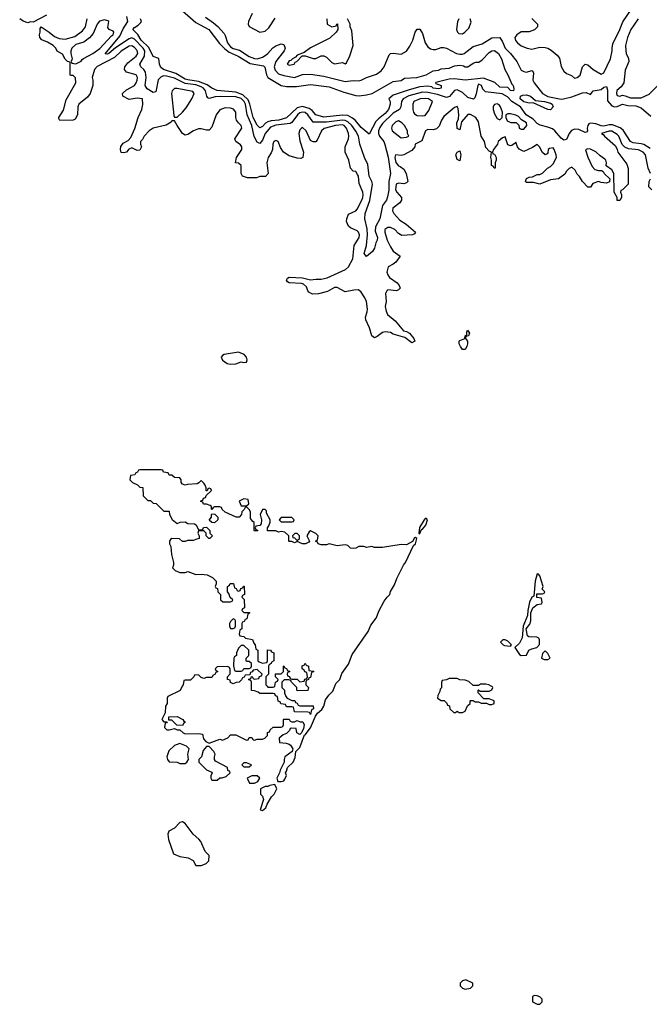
# Model space of a CAD drawing. Header units: inches. Extents: x 2671394 to 2765652, y 830470 to 955458.
# Tile 44 of 256: x 2702168 to 2706891, y 857612 to 865005. Entities that reach past the tile are written whole.
import ezdxf

# ---------------------------------------------------------------- set-up
doc = ezdxf.new("R2010")
doc.units = ezdxf.units.IN
doc.header["$MEASUREMENT"] = 0
doc.layers.add('C7805', color=7, linetype='Continuous')
doc.layers.add('C7806', color=7, linetype='Continuous')

msp = doc.modelspace()

# ---------------------------------------------------------------- linework, layer by layer
at = {"layer": 'C7805', "color": 2, "elevation": 18}
for points in [[(2703386.4, 860000), (2703383.6, 859996.4), (2703372.7, 859967.3), (2703278, 859922), (2703274, 859910), (2703274, 859870), (2703262, 859850), (2703259.6, 859800.4), (2703234, 859750), (2703250, 859734), (2703274, 859734), (2703270, 859726), (2703258, 859722), (2703254, 859690), (2703272.7, 859672.7), (2703290, 859672), (2703330, 859682), (2703350, 859674), (2703370, 859674), (2703394, 859650), (2703410, 859642), (2703510, 859644.7), (2703539.6, 859639.6), (2703546.4, 859606.4), (2703565.4, 859585.4), (2703590, 859572), (2703670, 859602), (2703690, 859594), (2703730, 859612), (2703750, 859634), (2703790, 859634), (2703870, 859594), (2703882, 859598), (2703890, 859614), (2703910, 859614), (2703918, 859598), (2703930, 859594), (2703950, 859602), (2703990, 859602), (2704006, 859610), (2704026, 859630), (2704027.3, 859652.7), (2704042, 859658), (2704047.3, 859672.7), (2704070, 859694), (2704130, 859694), (2704142, 859698), (2704146, 859710), (2704146, 859750), (2704150, 859754), (2704190, 859754), (2704198, 859738), (2704210, 859734), (2704230, 859734), (2704250, 859742), (2704272.7, 859732.7), (2704291.6, 859731.6), (2704302, 859710), (2704296.9, 859683.1), (2704282, 859650), (2704270, 859638), (2704246, 859650), (2704242, 859682), (2704210, 859686), (2704198, 859682), (2704192.7, 859667.3), (2704170, 859646), (2704143.6, 859636.4), (2704114, 859610), (2704118, 859578), (2704167.3, 859572.7), (2704190, 859564.7), (2704198.8, 859558.8), (2704216, 859530), (2704211.1, 859508.9), (2704158, 859470), (2704151, 859450), (2704150.7, 859429.3), (2704122, 859370), (2704118, 859350), (2704096, 859310), (2704104.7, 859284.7), (2704130, 859284), (2704149.3, 859290.7), (2704158, 859302), (2704168.7, 859330), (2704162, 859350), (2704170, 859362), (2704177.2, 859390), (2704219.3, 859430), (2704234.2, 859465.8), (2704239, 859510), (2704270, 859541), (2704304.7, 859635.3), (2704310, 859636), (2704350, 859686.8), (2704385.6, 859774.4), (2704402.5, 859797.5), (2704433.7, 859826.3), (2704449.5, 859850), (2704462, 859898), (2704486.3, 859933.7), (2704517.5, 859962.5), (2704531.2, 860000)], [(2704134, 860000), (2704134, 859990), (2704154, 859970), (2704154, 859950), (2704163.6, 859923.6), (2704174, 859910), (2704210, 859894), (2704232.7, 859892.7), (2704238, 859878), (2704250, 859874), (2704258, 859858), (2704270, 859854), (2704370, 859854), (2704372, 859830), (2704358, 859822), (2704350, 859788), (2704342, 859802), (2704330, 859806), (2704228.4, 859808.4), (2704222, 859842), (2704210, 859846), (2704170, 859846), (2704162, 859862), (2704127.3, 859867.3), (2704122, 859882), (2704107.3, 859887.3), (2704102, 859922), (2704087.3, 859927.3), (2704082, 859942), (2704070, 859946), (2703970, 859946), (2703956.4, 859956.4), (2703930, 859966), (2703907.3, 859967.3), (2703906.6, 860000)], [(2704024, 860000), (2704030, 859994), (2704070, 859994), (2704082, 859998), (2704082.2, 860000)], [(2704324, 860000), (2704334, 859990), (2704330, 859968), (2704250, 859966), (2704246, 859970), (2704246, 859990), (2704236, 860000)], [(2705331.9, 860000), (2705331.6, 859988.4), (2705322, 859978), (2705319.6, 859960.4), (2705304.7, 859930), (2705302, 859910), (2705330, 859894), (2705352.7, 859892.7), (2705372.7, 859872.7), (2705378, 859858), (2705392.7, 859852.7), (2705394, 859830), (2705423.6, 859803.6), (2705436.4, 859803.6), (2705450, 859814), (2705463.6, 859803.6), (2705490, 859802), (2705510, 859814), (2705527.3, 859852.7), (2705546, 859870), (2705546, 859890), (2705550, 859894), (2705570, 859894), (2705583.6, 859883.6), (2705610, 859882), (2705630, 859874), (2705670, 859874), (2705690, 859862), (2705710, 859862), (2705726, 859870), (2705726, 859890), (2705690, 859906), (2705650, 859906), (2705606, 859950), (2705606, 859970), (2705610, 859974), (2705622, 859962), (2705690, 859962), (2705710, 859974), (2705718, 859990), (2705714.6, 859994.6), (2705704.5, 860000)]]:
    msp.add_lwpolyline(points, dxfattribs=at)
for points in [[(2703390, 859706), (2703347.3, 859707.3), (2703310, 859746), (2703286, 859746), (2703286, 859770), (2703350, 859772), (2703391.6, 859751.6), (2703398, 859738), (2703412, 859730), (2703398, 859722)], [(2703370, 859569), (2703330, 859555.3), (2703285.8, 859514.2), (2703270.8, 859470), (2703276, 859450), (2703290, 859431.3), (2703350, 859431), (2703370, 859421), (2703410, 859421), (2703422, 859430), (2703435.3, 859450), (2703429.2, 859490), (2703438, 859530), (2703418, 859550)], [(2703590, 859548.7), (2703570, 859548.7), (2703543.5, 859516.5), (2703531.3, 859470), (2703512, 859450), (2703512, 859430), (2703570, 859372), (2703610, 859354), (2703611.6, 859348.4), (2703602, 859330), (2703602, 859310), (2703610, 859294), (2703650, 859294), (2703670, 859312), (2703687.3, 859312.7), (2703716.4, 859323.6), (2703746, 859350), (2703742, 859362), (2703728.4, 859368.4), (2703726, 859390), (2703636.4, 859436.4), (2703628, 859450), (2703628, 859470), (2703635.3, 859490), (2703624, 859510)], [(2703870, 859426), (2703850, 859426), (2703834, 859410), (2703850, 859394), (2703890, 859394), (2703906, 859410)], [(2703950, 859328), (2703910, 859328), (2703874, 859310), (2703892.7, 859272.7), (2703930, 859272), (2703950, 859282), (2703955.3, 859284.7), (2703968, 859310)], [(2704082, 859262), (2704044.7, 859255.3), (2704030, 859248), (2704010, 859248), (2703974, 859230), (2703974, 859190), (2703990, 859174), (2703996, 859150), (2703972.7, 859072.7), (2703990, 859066.8), (2704013.8, 859086.2), (2704024.1, 859115.9), (2704058, 859170), (2704078, 859190), (2704097.2, 859230)], [(2703390, 858982), (2703370, 858978), (2703330, 858935.3), (2703286.8, 858913.2), (2703278.8, 858890), (2703284, 858850), (2703322.8, 858742.8), (2703370, 858722), (2703431.1, 858711.1), (2703470, 858692), (2703490, 858654), (2703530, 858654), (2703550, 858662), (2703566, 858670), (2703586, 858690), (2703588, 858730), (2703560.2, 858760.2), (2703526, 858834), (2703512.1, 858852.1), (2703468.7, 858890), (2703408, 858970)], [(2705514.6, 857794.6), (2705490, 857788), (2705472, 857770), (2705472, 857750), (2705490, 857732), (2705510, 857726), (2705550, 857734), (2705566, 857750), (2705566, 857770)], [(2706030, 857678), (2706014, 857670), (2706014, 857630), (2706050, 857612), (2706070, 857612), (2706088, 857630), (2706088, 857650), (2706070, 857668), (2706050, 857675.3)]]:
    msp.add_lwpolyline(points, close=True, dxfattribs=at)
at = {"layer": 'C7806', "color": 2}
for points, elevation in [([(2706010, 865014), (2706051.6, 864971.6), (2706051.3, 864950), (2706030, 864929), (2705990, 864914), (2705930, 864913.2), (2705898, 864890), (2705882.8, 864870), (2705888.1, 864848.1), (2705901, 864830), (2705930, 864807.3), (2705974, 864790), (2706010, 864782.8), (2706070, 864798), (2706110, 864796), (2706130, 864790.8), (2706155.5, 864775.5), (2706198.5, 864738.5), (2706215.9, 864715.9), (2706230, 864652), (2706250, 864618), (2706270, 864601), (2706306, 864586), (2706330, 864566), (2706350, 864571.3), (2706371.9, 864588.1), (2706389, 864650), (2706410, 864671), (2706430, 864664.7), (2706470, 864631.3), (2706530, 864596), (2706550, 864606.8), (2706599.6, 864710), (2706613, 864770), (2706611.6, 864790), (2706617.6, 864822.4), (2706669.6, 864930), (2706691.3, 864988.7), (2706789.3, 865130)], 14), ([(2702370, 865038), (2702270, 864986), (2702250, 864988), (2702230, 864982), (2702194.6, 864994.6), (2702168, 865010)], 14), ([(2706899, 863850), (2706881.2, 863890), (2706862.7, 863990), (2706844, 864010), (2706810, 864026.6), (2706735.3, 864035.3), (2706707, 864047), (2706686.6, 864066.6), (2706662, 864130), (2706650, 864143.7), (2706610, 864167.3), (2706590, 864167.3), (2706531.3, 864150), (2706543.8, 864143.8), (2706554, 864130), (2706638, 864058), (2706650.7, 864030.7), (2706654.8, 864010), (2706721, 863921), (2706731.6, 863888.4), (2706731.1, 863768.9), (2706690, 863726), (2706678, 863722), (2706674, 863710), (2706682, 863690), (2706682, 863670), (2706670, 863646), (2706650, 863646), (2706648.7, 863670), (2706628, 863710), (2706624, 863850), (2706610, 863878), (2706568, 863908), (2706569, 863930), (2706564, 863950), (2706557.5, 863957.5), (2706522.5, 863982.5), (2706490, 864013.2), (2706450, 864033.2), (2706426, 864034), (2706412.7, 864027.3), (2706430, 863972), (2706462, 863902), (2706481, 863881), (2706510, 863871.3), (2706532, 863872), (2706543.6, 863863.6), (2706552, 863850), (2706594, 863810), (2706592.7, 863787.3), (2706570, 863778), (2706530, 863782), (2706510, 863788.7), (2706466.4, 863773.6), (2706450, 863748), (2706430, 863746), (2706388.7, 863790), (2706368.4, 863828.4), (2706350, 863846), (2706334.6, 863874.6), (2706310, 863898), (2706290, 863888), (2706270, 863868), (2706256.3, 863843.7), (2706210, 863809), (2706150, 863801.2), (2706070, 863768.7), (2706023.1, 863783.1), (2705970, 863782), (2705962, 863790), (2705970, 863812), (2705990, 863822), (2706014.6, 863825.4), (2706050, 863842), (2706070, 863842), (2706090, 863852), (2706126, 863890), (2706150, 863902), (2706170, 863922), (2706194, 863970), (2706193.2, 863990), (2706177.2, 864030), (2706170, 864042), (2706142, 864038), (2706132, 864030), (2706130, 864006), (2706123.6, 863996.4), (2706110, 863988.7), (2706090, 864008), (2706068, 864050), (2706050, 864068), (2706015.3, 864044.7), (2705950, 864015.3), (2705913.6, 864033.6), (2705902, 864050), (2705890, 864086), (2705883.6, 864076.4), (2705859.6, 864060.4), (2705850, 864058), (2705830, 864066), (2705810, 864126), (2705790, 864118), (2705758, 864090), (2705750.9, 864069.1), (2705722, 864030), (2705714, 864010), (2705718, 863998), (2705730, 863994), (2705742, 863970), (2705742, 863950), (2705734, 863930), (2705734, 863890), (2705726, 863890), (2705722, 863902), (2705708, 863910), (2705708, 863950), (2705702, 863970), (2705706, 864010), (2705690, 864018), (2705665.6, 864045.6), (2705654, 864090), (2705629.5, 864129.5), (2705610, 864238), (2705590, 864269), (2705550, 864293.2), (2705530, 864293.2), (2705482, 864238), (2705470, 864178), (2705450, 864188.7), (2705447.8, 864230), (2705458.7, 864261.3), (2705462, 864290), (2705457.7, 864337.7), (2705450, 864353.2), (2705430, 864346), (2705350, 864279), (2705331, 864250), (2705315.3, 864204.7), (2705295.3, 864184.7), (2705270, 864177.2), (2705230, 864179), (2705210.9, 864169.1), (2705184.7, 864095.3), (2705134, 864070), (2705132, 864050), (2705110, 864022), (2705050, 863989.2), (2705030, 863986), (2704987.7, 863990), (2704981.6, 863970), (2704990, 863931.3), (2705010, 863906.8), (2705022.8, 863902.8), (2705050, 863882), (2705066.8, 863850), (2705078.8, 863790), (2705070, 863779), (2705050, 863773.2), (2705010, 863778), (2704990.7, 863769.3), (2704987.6, 863727.6), (2704996.3, 863710), (2705030.8, 863670), (2705031, 863650), (2705018.8, 863630), (2704967.7, 863590), (2704964.9, 863570), (2704974.8, 863550), (2705019.9, 863499.9), (2705066, 863470), (2705138, 863410), (2705130, 863398), (2705114, 863390), (2705035.3, 863384.7), (2705010, 863399), (2704982, 863430), (2704950, 863445.2), (2704930, 863445.2), (2704907.3, 863430), (2704908, 863410), (2704924.9, 863350), (2704950, 863298), (2704970, 863266), (2705022, 863230), (2704990, 863185.2), (2704970, 863169.2), (2704930.7, 863149.3), (2704922, 863110), (2704928.5, 863088.5), (2704942.8, 863070), (2704998.8, 863030), (2705014.8, 863010), (2705021, 862990), (2705010, 862975.3), (2704994, 862970), (2704930, 862976), (2704921, 862970), (2704910.7, 862950), (2704916.4, 862890), (2704910.4, 862850), (2704916.1, 862816.1), (2704927.3, 862790), (2704984.7, 862744.7), (2705047.5, 862667.5), (2705070, 862664.7), (2705091.3, 862650), (2705124.7, 862610), (2705131.3, 862590), (2705110, 862578), (2705058, 862618), (2704970, 862644.5), (2704950, 862655.1), (2704910, 862660.9), (2704890, 862656), (2704850, 862625.2), (2704830, 862617.2), (2704809.3, 862630), (2704791.7, 862691.7), (2704765.2, 862750), (2704761.2, 862770), (2704775.1, 862810), (2704777, 862830), (2704769.3, 862890), (2704757.5, 862917.5), (2704730, 862958), (2704710, 862975.3), (2704673.2, 862973.2), (2704610, 862961.2), (2704550, 862992.7), (2704530, 862992.7), (2704475.9, 862964.1), (2704410, 862946), (2704364.7, 862944.7), (2704338, 862958), (2704329.3, 862969.3), (2704318.6, 862998.6), (2704298, 863018), (2704282.7, 863022.7), (2704189.1, 863029.1), (2704176.4, 863036.4), (2704168.7, 863050), (2704176.4, 863063.6), (2704190, 863070.8), (2704290, 863066), (2704350, 863050.6), (2704390, 863057.3), (2704430, 863056.3), (2704473.6, 863066.4), (2704610.9, 863129.1), (2704634, 863150), (2704666, 863210), (2704678, 863310), (2704714.5, 863370), (2704717, 863390), (2704710, 863408.7), (2704698.4, 863418.4), (2704650, 863440.9), (2704633.6, 863453.6), (2704619.5, 863490), (2704620.9, 863510), (2704635.1, 863544.9), (2704688.7, 863570), (2704698.3, 863581.7), (2704734.5, 863650), (2704742.7, 863670), (2704743.7, 863690), (2704740.9, 863710), (2704714, 863774), (2704708.9, 863828.9), (2704703.1, 863843.1), (2704690, 863866), (2704670, 863868), (2704649.1, 863889.1), (2704638, 863950), (2704608.7, 864010), (2704609.1, 864050.9), (2704634, 864110), (2704637.2, 864130), (2704635.1, 864150), (2704620.5, 864190), (2704600.9, 864210), (2704590, 864214.2), (2704538, 864210), (2704452.8, 864187.2), (2704431, 864170), (2704399.8, 864100.2), (2704390, 864088), (2704370, 864088), (2704350, 864098), (2704317.2, 864170), (2704290, 864195.3), (2704282, 864190), (2704270, 864178), (2704262.8, 864150), (2704270, 864094), (2704296, 864010), (2704292, 863970), (2704276.9, 863963.1), (2704250, 863964), (2704190, 863982), (2704148, 864010), (2704124.7, 864044.7), (2704106, 864090), (2704090, 864098), (2704074, 864090), (2704066.8, 864070), (2704064.7, 864030), (2704055.3, 864004.7), (2704031.3, 863970), (2704021, 863930), (2704031.3, 863848.7), (2704011.6, 863828.4), (2703970, 863828), (2703943.6, 863816.4), (2703876.4, 863816.4), (2703838, 863830), (2703828, 863850), (2703828, 863910), (2703810, 863928), (2703786, 863930), (2703795.3, 863970), (2703834, 864030), (2703834, 864050), (2703824.7, 864064.7), (2703788, 864090), (2703782, 864110), (2703834, 864190), (2703828.7, 864210), (2703808, 864230), (2703795.3, 864250), (2703789, 864270), (2703788.7, 864310), (2703772.7, 864332.7), (2703750, 864341.2), (2703710, 864344), (2703670, 864328.7), (2703642.8, 864290), (2703610, 864198), (2703590, 864175.3), (2703570, 864174), (2703530, 864184), (2703510, 864184), (2703472, 864170), (2703430, 864142), (2703410, 864138), (2703389.1, 864149.1), (2703348, 864210), (2703330, 864246), (2703310, 864246), (2703303.6, 864236.4), (2703266.4, 864213.6), (2703170, 864189), (2703138, 864170), (2703102, 864130), (2703090, 864106), (2703074, 864090), (2703074, 864070), (2703082, 864050), (2703070, 864026), (2703050, 864022), (2703010, 864042), (2702987.7, 864032.3), (2702970, 864009), (2702950, 864004), (2702930, 864008), (2702925.2, 864030), (2702926.8, 864053.2), (2702943.7, 864076.3), (2702981.5, 864098.5), (2703000.9, 864119.1), (2703031.6, 864188.4), (2703057.2, 864270), (2703085.2, 864330), (2703091.7, 864368.3), (2703088, 864410), (2703050, 864416.2), (2702990, 864406), (2702942, 864430), (2702939, 864450), (2702970, 864479.1), (2703029, 864510), (2703042.7, 864530), (2703049.3, 864550), (2703052.3, 864570), (2703042, 864590), (2702969.5, 864609.5), (2702953.2, 864630), (2702956, 864650), (2702978.4, 864681.6), (2703042.7, 864730), (2703054, 864750), (2703050, 864772.7), (2703030, 864797), (2703010, 864809.2), (2702990, 864806), (2702930, 864769.4), (2702878.9, 864721.1), (2702750, 864652.4), (2702730, 864631.8), (2702712.7, 864570), (2702717.1, 864550), (2702716.3, 864510), (2702696, 864450), (2702676.3, 864423.7), (2702611, 864370), (2702602.8, 864350), (2702601, 864290), (2702582.8, 864257.2), (2702570, 864249.2), (2702468.9, 864248.9), (2702462, 864262), (2702462, 864270), (2702495.5, 864324.5), (2702517, 864403), (2702588.7, 864530), (2702587.3, 864567.3), (2702570, 864586), (2702550, 864586), (2702546, 864590), (2702546, 864686), (2702526, 864690), (2702508.4, 864708.4), (2702490, 864746), (2702448.9, 864768.9), (2702438, 864790), (2702418, 864810), (2702376.5, 864836.5), (2702334.6, 864854.6), (2702318, 864870), (2702315.3, 864890), (2702322, 864910), (2702320.4, 864939.6), (2702330, 864952), (2702390, 864911.3), (2702430, 864878), (2702464, 864864), (2702510, 864859.1), (2702581.6, 864878.4), (2702639.3, 864920.7), (2702660.9, 864950), (2702674.5, 865010)], 14), ([(2706896.4, 864036.4), (2706850, 864066.9), (2706830, 864073.3), (2706770, 864079.2), (2706750, 864089.7), (2706695.5, 864175.5), (2706672.8, 864192.8), (2706614.3, 864214.3), (2706590, 864215.3), (2706550, 864205.6), (2706530, 864206.8), (2706490, 864223.5), (2706450, 864228), (2706437.3, 864222.7), (2706428.7, 864211.3), (2706423.8, 864190), (2706426.8, 864170), (2706419.3, 864160.7), (2706410, 864158), (2706361.3, 864181.3), (2706330, 864182.6), (2706307.5, 864172.5), (2706289.1, 864150.9), (2706270, 864104), (2706250, 864099.3), (2706230, 864114.5), (2706182.9, 864170), (2706164.9, 864184.9), (2706130, 864198.9), (2706072.7, 864212.7), (2706050, 864225.1), (2706018.9, 864258.9), (2705968.3, 864290), (2705923.6, 864350), (2705858.4, 864390), (2705826, 864426), (2705787.3, 864447.3), (2705662.3, 864462.2), (2705642.7, 864482.7), (2705632.3, 864510), (2705610, 864519.5), (2705604.2, 864510), (2705593.2, 864446.8), (2705582, 864418), (2705571.3, 864408.7), (2705530, 864420.9), (2705490, 864458), (2705450, 864477.2), (2705430, 864474), (2705391.7, 864428.3), (2705370, 864419.6), (2705302.3, 864442.3), (2705230, 864457.3), (2705190, 864460.3), (2705087.1, 864432.9), (2705044.9, 864410), (2705031.8, 864390), (2705026.4, 864350), (2705017.3, 864330), (2704970, 864302.6), (2704890, 864224), (2704870, 864195.6), (2704860.2, 864170), (2704860.2, 864150), (2704867.7, 864130), (2704899.5, 864090), (2704907.7, 864067.7), (2704932.7, 863972.7), (2704950.3, 863850), (2704938, 863790), (2704936, 863724), (2704926.1, 863673.9), (2704918.4, 863650), (2704890, 863609), (2704870, 863509), (2704835.8, 863450), (2704835.6, 863415.6), (2704852, 863370), (2704850.3, 863350), (2704839.3, 863330), (2704830, 863288.7), (2704815.5, 863264.5), (2704770, 863226), (2704752.7, 863250), (2704769.6, 863310), (2704776.9, 863390), (2704774.7, 863434.7), (2704757.6, 863510), (2704758.9, 863550), (2704793.2, 863646.8), (2704814, 863770), (2704809.7, 863790), (2704789.7, 863830), (2704778.2, 863918.2), (2704753.3, 863970), (2704719.7, 864070), (2704709.8, 864130), (2704690, 864167.8), (2704659.1, 864210), (2704630, 864236.8), (2704610, 864246.5), (2704590, 864249.1), (2704470, 864234.5), (2704370, 864235.6), (2704330, 864291.1), (2704310, 864307.2), (2704290, 864310.7), (2704270, 864304.2), (2704251.7, 864290), (2704210, 864233.3), (2704195.9, 864224.1), (2704090, 864213.8), (2704050, 864197.6), (2704010.3, 864150), (2703990, 864099), (2703970, 864076), (2703950, 864085.2), (2703927.8, 864127.8), (2703910, 864209.4), (2703874.2, 864290), (2703861.6, 864370), (2703851.5, 864391.5), (2703830, 864413.3), (2703790, 864426.2), (2703671.4, 864428.6), (2703634.9, 864425.1), (2703590, 864412), (2703578.9, 864418.9), (2703571.2, 864431.2), (2703562.3, 864470), (2703546.9, 864490), (2703530, 864500.3), (2703490, 864516.3), (2703410, 864525.7), (2703330, 864565.8), (2703270, 864581.2), (2703250, 864582), (2703230, 864575.1), (2703207.6, 864552.4), (2703190, 864462), (2703170, 864458), (2703124.9, 864484.9), (2703108.2, 864510), (2703117.4, 864570), (2703111.1, 864610), (2703098.9, 864630), (2703077.6, 864650), (2703069.6, 864670), (2703104.5, 864730), (2703105.8, 864770), (2703094.8, 864790), (2703030, 864858.5), (2703010, 864867.4), (2702990, 864861.4), (2702885.9, 864794.2), (2702837.3, 864750), (2702826, 864746), (2702809.5, 864749.5), (2702919.4, 864880.6), (2702944.5, 864935.5), (2702978.7, 864990), (2702972.5, 865027.5)], 10), ([(2703388.4, 865070), (2703490, 864983.1), (2703585.5, 864930), (2703665.8, 864825.8), (2703705.7, 864785.7), (2703739.6, 864759.6), (2703807.3, 864730), (2703896.7, 864676.7), (2703997.6, 864657.6), (2704007.9, 864647.9), (2704019.1, 864590), (2704030.4, 864570.4), (2704130, 864510.6), (2704170, 864503), (2704244.1, 864504.1), (2704350, 864518), (2704490, 864499.3), (2704599.5, 864459.5), (2704690, 864435.3), (2704713.5, 864433.5), (2704770, 864439.6), (2704812.7, 864450), (2704970, 864541), (2705030, 864547.7), (2705055.3, 864564.7), (2705148, 864570), (2705218, 864590), (2705270, 864621), (2705310, 864626.8), (2705330, 864636), (2705390, 864641), (2705430, 864659.1), (2705470, 864663.8), (2705498, 864658), (2705510, 864650.8), (2705530, 864651.3), (2705570, 864678.8), (2705590, 864686), (2705613.2, 864686.8), (2705636.5, 864703.5), (2705690, 864757.3), (2705710, 864770.4), (2705730, 864772.7), (2705759.1, 864750), (2705782.8, 864710), (2705806, 864630), (2705830.4, 864590.4), (2705860.7, 864520.7), (2705870.4, 864510.4), (2705874.4, 864485.6), (2705871.3, 864470), (2705850, 864474), (2705830, 864495.3), (2705770, 864498.9), (2705731.9, 864531.9), (2705646.3, 864566.3), (2705510, 864549.8), (2705430, 864561.8), (2705390, 864559.1), (2705290, 864534), (2705286.8, 864530), (2705290, 864524.7), (2705330, 864511.3), (2705330, 864489.6), (2705310, 864486.6), (2705270, 864489.7), (2705259.3, 864499.3), (2705226, 864506), (2705170, 864501), (2705090, 864477.2), (2704970, 864438.4), (2704938, 864410), (2704946.8, 864390), (2704947.7, 864370), (2704933.4, 864330), (2704910, 864299.6), (2704858.9, 864261.1), (2704839.5, 864240.5), (2704790, 864146), (2704730, 864196), (2704686.7, 864246.7), (2704665.1, 864265.1), (2704630, 864284.7), (2704590, 864287.2), (2704450, 864271.6), (2704390, 864289.7), (2704361.7, 864321.7), (2704339, 864339), (2704290, 864354), (2704250, 864341.6), (2704170, 864268.2), (2704111.3, 864250), (2704055.5, 864244.5), (2704030, 864237.6), (2704012.8, 864227.2), (2703990, 864203.7), (2703970, 864193.2), (2703950, 864212.3), (2703918, 864270), (2703895.1, 864370), (2703882.3, 864402.3), (2703841.1, 864441.1), (2703790, 864459.8), (2703650, 864473.3), (2703610, 864489.6), (2703574.3, 864514.3), (2703510, 864540.7), (2703430, 864552), (2703410, 864558.8), (2703339.7, 864599.7), (2703246, 864630), (2703226.6, 864646.6), (2703216, 864670), (2703212.5, 864712.5), (2703170, 864728), (2703136.1, 864796.1), (2703078.5, 864850), (2703053.1, 864893.1), (2703016, 864930), (2703030, 864946.8), (2703057.1, 864962.9), (2703076.9, 864983.1), (2703080.7, 864990), (2703074, 865010)], 6), ([(2703562.8, 865022.8), (2703621.6, 864981.6), (2703653.7, 864953.7), (2703700.5, 864900.5), (2703710, 864884.7), (2703727.2, 864830), (2703750, 864800.3), (2703770, 864789.1), (2703816.7, 864776.7), (2703890, 864727.2), (2703930, 864712.6), (2703950, 864711.5), (2703990, 864723.6), (2704010, 864734.6), (2704030, 864750.4), (2704066.9, 864793.1), (2704090, 864808.8), (2704130, 864824.4), (2704150, 864818.8), (2704159.5, 864790), (2704151.8, 864770), (2704090.3, 864690), (2704076.5, 864650), (2704084.6, 864624.6), (2704110, 864598.3), (2704150, 864584.4), (2704229.6, 864570.4), (2704290, 864593.7), (2704350, 864594.9), (2704450, 864581.3), (2704610, 864539.3), (2704670, 864546.8), (2704710, 864546), (2704729.1, 864550.9), (2704769.4, 864570.6), (2704845.4, 864594.6), (2704879.3, 864620.7), (2704900.9, 864650), (2704940.1, 864739.9), (2704949.3, 864750.7), (2704970, 864754), (2705030, 864744.9), (2705070, 864767.3), (2705094.9, 864805.1), (2705116, 864850), (2705134, 864910), (2705150, 864934), (2705170, 864934), (2705190, 864902), (2705210.7, 864830), (2705230, 864801), (2705250, 864786.8), (2705270, 864780.7), (2705290, 864782), (2705330, 864796.3), (2705350, 864796.3), (2705370, 864790.7), (2705444.7, 864750), (2705470, 864744.9), (2705490, 864744.9), (2705502, 864750), (2705570, 864804), (2705636.9, 864823.1), (2705710, 864867.3), (2705770, 864871.3), (2705790, 864838), (2705810.5, 864790), (2705850.5, 864750), (2705896.3, 864690), (2705930, 864626.8), (2705950, 864614.8), (2705970, 864611), (2706010, 864622), (2706016.9, 864616.9), (2706022, 864602), (2706016, 864550), (2706026, 864530), (2706090.7, 864450), (2706130, 864428.9), (2706228.5, 864408.5), (2706246, 864410), (2706310, 864424.9), (2706390, 864456.3), (2706417.3, 864457.3), (2706450, 864442), (2706470, 864471.3), (2706530, 864481), (2706550, 864497.3), (2706570, 864502), (2706576.3, 864476.3), (2706576.3, 864396.3), (2706610, 864358), (2706630.5, 864350.5), (2706650, 864354), (2706690, 864371.6), (2706730, 864359.5), (2706790, 864357.4), (2706830, 864342.4), (2706901.2, 864281.2)], 10), ([(2703911, 865050), (2703884.7, 864990), (2703882, 864970), (2703890, 864954), (2703970, 864912), (2704010, 864918), (2704035.5, 864944.5), (2704084.1, 865015.9)], 14), ([(2704472, 865010), (2704474, 864970), (2704510, 864952), (2704542, 864958), (2704546, 864970), (2704552.7, 864972.7), (2704554, 864930), (2704542, 864910), (2704493.7, 864866.3), (2704350, 864794), (2704302, 864758), (2704250, 864738), (2704238, 864722), (2704214, 864710), (2704202, 864698), (2704190, 864695.3), (2704174, 864670), (2704190, 864662), (2704226, 864670), (2704235.3, 864684.7), (2704246, 864690), (2704286, 864734), (2704310, 864734), (2704370, 864712), (2704390, 864712), (2704430, 864732), (2704450, 864732), (2704470, 864722), (2704510, 864682), (2704530, 864672), (2704590, 864682), (2704610, 864672), (2704620.4, 864679.6), (2704645.6, 864734.4), (2704668.9, 864811.1), (2704660.4, 864920.4), (2704648, 864950), (2704648, 864970), (2704626, 865010)], 14), ([(2705462, 865010), (2705452, 864988), (2705444.7, 864930), (2705452, 864910), (2705462, 864902), (2705490, 864898), (2705508, 864910), (2705538, 864942), (2705554.6, 864985.4), (2705548, 865010)], 14), ([(2706806, 865010), (2706752.2, 864930), (2706726.7, 864870), (2706713.4, 864810), (2706713.7, 864773.7), (2706717.3, 864750), (2706734, 864714), (2706736, 864690), (2706710, 864626), (2706698.8, 864530), (2706679.3, 864500.7), (2706647.5, 864472.5), (2706643.8, 864450), (2706650, 864436), (2706670, 864430.8), (2706690, 864437.3), (2706710, 864434), (2706750, 864418), (2706830, 864418.8), (2706890, 864446), (2706950, 864504.7)], 14), ([(2706910, 863726), (2706888, 863750), (2706888.7, 863790), (2706899, 863810)], 14), ([(2704531.2, 860000), (2704538.9, 860021.1), (2704569.3, 860050), (2704585.1, 860094.9), (2704633.5, 860166.5), (2704661, 860239), (2704780.7, 860410), (2704800.7, 860459.3), (2704840.9, 860510), (2704865.1, 860570), (2704901.7, 860638.3), (2704923.7, 860670), (2704944.5, 860690), (2704948.3, 860711.7), (2704978.7, 860761.3), (2704997, 860810), (2705046, 860910), (2705062, 860930), (2705122.5, 861057.5), (2705136, 861070), (2705146, 861110), (2705138, 861118), (2705130, 861115.3), (2705114.4, 861085.6), (2705070, 861062), (2705030, 861064), (2704890, 861042), (2704830, 861042), (2704810, 861048.7), (2704770, 861042), (2704748.4, 861048.4), (2704711.6, 861048.4), (2704690, 861038), (2704670, 861035.3), (2704650, 861038), (2704630, 861058), (2704610, 861062), (2704550, 861054), (2704490, 861068.7), (2704470, 861062), (2704430, 861062), (2704406, 861070), (2704402, 861082), (2704386, 861090), (2704402, 861098), (2704408, 861130), (2704390, 861148), (2704350, 861168), (2704339.6, 861160.4), (2704322, 861130), (2704342, 861090), (2704338, 861082), (2704311.1, 861068.9), (2704290, 861068.7), (2704250, 861086), (2704230, 861078), (2704210, 861086), (2704190, 861086), (2704186, 861090), (2704186, 861130), (2704156.4, 861156.4), (2704130, 861162), (2704110, 861158), (2704090, 861168), (2704027.3, 861167.3), (2704026, 861190), (2704036.4, 861203.6), (2704047.3, 861232.7), (2704048, 861250), (2704020.4, 861300.4), (2704018, 861318), (2704010, 861326), (2703990, 861326), (2703972, 861290), (2703982, 861250), (2703979.6, 861220.4), (2703970, 861206), (2703938, 861202), (2703934, 861190), (2703938, 861178), (2703954, 861170), (2703950, 861166), (2703930, 861168), (2703926, 861170), (2703926, 861230), (2703916.4, 861236.4), (2703900.4, 861260.4), (2703898, 861310), (2703890, 861326), (2703870, 861346), (2703858, 861342), (2703852.7, 861327.3), (2703834, 861310), (2703831.6, 861288.4), (2703814, 861270), (2703791.6, 861268.4), (2703710, 861306), (2703687.3, 861327.3), (2703682, 861342), (2703670, 861346), (2703630, 861346), (2703618, 861342), (2703610, 861326), (2703606, 861330), (2703606, 861350), (2703596.4, 861356.4), (2703570, 861366), (2703547.3, 861367.3), (2703542, 861382), (2703527.3, 861387.3), (2703527.3, 861392.7), (2703542, 861398), (2703547.3, 861412.7), (2703562, 861418), (2703567.3, 861432.7), (2703606, 861470), (2703602, 861482), (2703590, 861486), (2703578, 861482), (2703574, 861466), (2703567.3, 861467.3), (2703566, 861490), (2703558, 861510), (2703550, 861526), (2703530, 861546), (2703512.7, 861527.3), (2703499.6, 861520.4), (2703426, 861514), (2703410, 861508.7), (2703390, 861518), (2703378, 861530), (2703378, 861550), (2703370, 861566), (2703328.4, 861568.4), (2703310, 861586), (2703290, 861586), (2703282, 861602), (2703247.3, 861607.3), (2703242, 861622), (2703230, 861626), (2703070, 861626), (2703058, 861622), (2703052.7, 861607.3), (2703038, 861602), (2703031.6, 861588.4), (2702998, 861582), (2702994, 861550), (2703014, 861530), (2703051.6, 861511.6), (2703070, 861494), (2703091.3, 861491.3), (2703094, 861430), (2703130, 861394), (2703150, 861394), (2703170, 861374), (2703192.7, 861372.7), (2703250, 861314), (2703290, 861314), (2703292, 861290), (2703311.1, 861251.1), (2703350, 861222), (2703372.7, 861232.7), (2703410, 861234), (2703430, 861222), (2703479.6, 861219.6), (2703492.7, 861212.7), (2703510, 861174), (2703542, 861178), (2703547.3, 861192.7), (2703570, 861194), (2703594, 861170), (2703594, 861150), (2703614, 861130), (2703594, 861110), (2703586, 861110), (2703566, 861130), (2703566, 861150), (2703550, 861166), (2703510, 861166), (2703504.7, 861150), (2703514, 861130), (2703514, 861110), (2703496.9, 861103.1), (2703470, 861095.3), (2703425.4, 861094.6), (2703410, 861086), (2703390, 861086), (2703367.3, 861107.3), (2703310, 861108.7), (2703298, 861102), (2703291.3, 861090), (2703291, 861070), (2703302.8, 861050), (2703307.3, 860990), (2703322, 860930), (2703322, 860910), (2703314, 860890), (2703334, 860870), (2703370, 860854), (2703410, 860854), (2703430, 860862), (2703490, 860838.8), (2703530, 860841), (2703575.3, 860835.3), (2703615.3, 860815.3), (2703642, 860790), (2703642, 860770), (2703634, 860750), (2703638, 860738), (2703652.7, 860732.7), (2703654, 860710), (2703674, 860690), (2703674, 860650), (2703692.7, 860632.7), (2703750, 860634), (2703762, 860638), (2703766, 860650), (2703747.3, 860667.3), (2703736.4, 860696.4), (2703726, 860710), (2703726, 860750), (2703742, 860758), (2703747.3, 860772.7), (2703772.7, 860772.7), (2703778, 860738), (2703792.7, 860732.7), (2703798, 860718), (2703810, 860714), (2703822, 860718), (2703827.3, 860732.7), (2703842, 860738), (2703847.3, 860752.7), (2703852.7, 860752.7), (2703854, 860690), (2703838, 860682), (2703834, 860670), (2703852, 860652), (2703854, 860590), (2703838, 860582), (2703834, 860570), (2703850, 860554), (2703890, 860554), (2703894, 860550), (2703878, 860542), (2703872.7, 860507.3), (2703858, 860502), (2703852.7, 860487.3), (2703838, 860482), (2703834, 860470), (2703834, 860430), (2703818, 860422), (2703814, 860390), (2703818, 860378), (2703850, 860374), (2703862, 860362), (2703914, 860350), (2703923.6, 860323.6), (2703934, 860310), (2703938, 860278), (2703954, 860270), (2703954, 860190), (2703963.6, 860183.6), (2703990, 860174), (2704022, 860178), (2704026, 860190), (2704027.3, 860272.7), (2704050, 860272), (2704058, 860258), (2704074, 860250), (2704074, 860190), (2704058, 860182), (2704054, 860170), (2704038, 860162), (2704034, 860150), (2704034, 860090), (2704014, 860070), (2704014, 860010), (2704024, 860000)], 18), ([(2703906.6, 860000), (2703906, 860030), (2703902, 860042), (2703887.3, 860047.3), (2703887.3, 860052.7), (2703902, 860058), (2703906, 860074), (2703912.7, 860072.7), (2703918, 860058), (2703930, 860054), (2703962, 860058), (2703967.3, 860072.7), (2703982, 860078), (2703986, 860090), (2703950, 860126), (2703918, 860122), (2703912.7, 860107.3), (2703898, 860102), (2703894, 860086), (2703858, 860082), (2703852.7, 860067.3), (2703838, 860062), (2703832.7, 860047.3), (2703814, 860030), (2703792.7, 860027.3), (2703770, 860018), (2703748.9, 860028.9), (2703746, 860046), (2703726, 860050), (2703726, 860070), (2703747.3, 860092.7), (2703747.3, 860127.3), (2703742, 860142), (2703727.3, 860147.3), (2703650, 860146), (2703634, 860130), (2703638, 860118), (2703654, 860110), (2703638, 860102), (2703632.7, 860087.3), (2703618, 860082), (2703610, 860066), (2703570, 860066), (2703550, 860058), (2703530, 860066), (2703510, 860086), (2703478, 860082), (2703474, 860070), (2703450, 860046), (2703410, 860046), (2703398, 860042), (2703394, 860010), (2703386.4, 860000)], 18), ([(2704082.2, 860000), (2704086, 860030), (2704102, 860038), (2704106, 860050), (2704086, 860070), (2704086, 860090), (2704090, 860094), (2704130, 860094), (2704146, 860110), (2704146, 860150), (2704150, 860154), (2704158, 860138), (2704170, 860134), (2704178, 860118), (2704194, 860110), (2704178, 860102), (2704174, 860090), (2704178, 860078), (2704192.7, 860072.7), (2704198, 860058), (2704210, 860054), (2704250, 860054), (2704270, 860034), (2704302, 860038), (2704307.3, 860052.7), (2704322, 860058), (2704326, 860070), (2704322, 860102), (2704307.3, 860107.3), (2704302, 860122), (2704286, 860130), (2704287.3, 860152.7), (2704302, 860158), (2704310, 860174), (2704318, 860158), (2704334, 860150), (2704338, 860118), (2704370, 860114), (2704374, 860110), (2704358, 860102), (2704350, 860066), (2704338, 860062), (2704334, 860050), (2704318, 860042), (2704314, 860030), (2704314, 860010), (2704324, 860000)], 18), ([(2705704.5, 860000), (2705686, 860010), (2705665.4, 860014.6), (2705624.7, 860015.3), (2705610, 860006), (2705570, 860006), (2705536.4, 860036.4), (2705510, 860046), (2705470, 860048), (2705450, 860058), (2705390, 860058), (2705370, 860048), (2705338, 860042), (2705332.7, 860027.3), (2705331.9, 860000)], 18), ([(2704236, 860000), (2704206, 860030), (2704202, 860042), (2704187.3, 860047.3), (2704152.7, 860047.3), (2704134, 860030), (2704134, 860000)], 18)]:
    msp.add_lwpolyline(points, dxfattribs=dict(at, elevation=elevation))
for points, elevation in [([(2702804, 865004), (2702767.4, 864992.6), (2702748.9, 864971.1), (2702718.7, 864901.3), (2702692.2, 864867.8), (2702650, 864836), (2702590, 864819), (2702558, 864790), (2702552, 864770), (2702552, 864750), (2702562, 864710), (2702554, 864690), (2702558, 864678), (2702590, 864674), (2702610, 864682), (2702630, 864692), (2702635.5, 864704.5), (2702646.3, 864713.7), (2702716, 864750), (2702770, 864788.4), (2702857.2, 864882.8), (2702869, 864890), (2702875.1, 864910), (2702870, 864919), (2702838, 864930), (2702830, 864946), (2702835.3, 864990), (2702830, 864995.3)], 14), ([(2703350, 864488.7), (2703330, 864488), (2703312, 864470), (2703306.8, 864450), (2703324.7, 864284.7), (2703330, 864274), (2703350, 864274), (2703390, 864311.3), (2703416.6, 864343.4), (2703459, 864410), (2703477.2, 864450), (2703465.6, 864465.6)], 14), ([(2706150, 864327.6), (2706130, 864329.6), (2706019.5, 864379.5), (2705990, 864378.7), (2705950, 864387.1), (2705922, 864410), (2705925.2, 864430), (2705941.3, 864438.7), (2705970, 864440.3), (2706000.7, 864430), (2706038, 864398), (2706104.7, 864390), (2706150, 864376.9), (2706161.3, 864370), (2706170.4, 864350)], 6), ([(2705210, 864413.3), (2705172, 864410), (2705124.7, 864390), (2705118, 864370), (2705118, 864330), (2705121, 864310), (2705130, 864298), (2705150, 864286), (2705190, 864282), (2705210, 864284.7), (2705237.5, 864322.5), (2705264, 864390), (2705235.3, 864410)], 14), ([(2705750, 864374), (2705730, 864368.7), (2705722.5, 864357.5), (2705718.8, 864350), (2705720.7, 864330), (2705730, 864298), (2705750, 864262), (2705770, 864252), (2705788, 864270), (2705788.7, 864310), (2705775.3, 864350), (2705764.7, 864364.7)], 14), ([(2705850, 864298), (2705830, 864298), (2705814, 864290), (2705814, 864270), (2705825.4, 864245.4), (2705852.7, 864232.7), (2705891.6, 864231.6), (2705911.6, 864211.6), (2705914, 864190), (2705930, 864182), (2705950, 864182), (2705973.2, 864210), (2705968.7, 864230), (2705931.5, 864251.5), (2705910, 864277.2), (2705890, 864288.7)], 14), ([(2705010, 864244), (2704990, 864237.2), (2704962.8, 864210), (2704958, 864190), (2704962, 864170), (2705030, 864118), (2705070, 864122), (2705086, 864130), (2705078, 864150), (2705078, 864170), (2705055.3, 864210), (2705035.3, 864230)], 14), ([(2705470, 863946), (2705450, 863955.3), (2705440.7, 863990), (2705450, 864011), (2705470, 864021), (2705477.4, 863990)], 14), ([(2705510, 862528.7), (2705490, 862529), (2705474, 862550), (2705465.2, 862570), (2705465.2, 862590), (2705470, 862596), (2705508, 862610), (2705508.7, 862630), (2705522, 862638), (2705522, 862658), (2705527.3, 862672.7), (2705542, 862650), (2705534, 862630), (2705514, 862626), (2705512, 862610), (2705526, 862590), (2705526.8, 862570), (2705522.8, 862550)], 14), ([(2703810, 862509.2), (2703702, 862490), (2703690, 862484), (2703678.8, 862470), (2703688.3, 862448.3), (2703723.7, 862423.7), (2703750, 862419.3), (2703790, 862422), (2703830, 862436), (2703850, 862431.3), (2703870, 862434), (2703873.2, 862450), (2703869, 862470), (2703851.5, 862491.5)], 18), ([(2703850, 861406), (2703814, 861390), (2703830, 861354), (2703870, 861354), (2703886, 861370), (2703882, 861402)], 18), ([(2703630, 861228), (2703608.4, 861228.4), (2703588, 861248), (2703606, 861270), (2703606, 861290), (2703610, 861294), (2703632.7, 861292.7), (2703654, 861270), (2703654, 861250)], 18), ([(2704210, 861266), (2704130, 861266), (2704114, 861250), (2704130, 861234), (2704210, 861234), (2704222, 861238), (2704226, 861250)], 18), ([(2705219, 861259), (2705210, 861259), (2705201, 861250), (2705168.1, 861191.9), (2705162, 861150), (2705164.7, 861144.7), (2705170, 861146), (2705182.7, 861177.3), (2705190, 861178.8), (2705214.5, 861210), (2705228, 861250)], 18), ([(2704250, 861148), (2704232.7, 861147.3), (2704214, 861130), (2704218, 861118), (2704230, 861114), (2704250, 861094), (2704266, 861110), (2704268, 861130)], 18), ([(2706050, 860844), (2706034, 860790), (2706023.6, 860676.4), (2706010, 860668.7), (2705992, 860632), (2705978.8, 860570), (2705978, 860530), (2705944.7, 860450), (2705937.5, 860362.5), (2705917.5, 860322.5), (2705882, 860290), (2705918, 860238), (2705930, 860231), (2705970, 860234), (2705988, 860270), (2706010, 860281), (2706046, 860290), (2706067.3, 860312.7), (2706067.3, 860347.3), (2706062, 860362), (2706047.3, 860367.3), (2705986, 860370), (2705978, 860378), (2705966, 860430), (2705993.6, 860466.4), (2706002, 860490), (2706002, 860550), (2706018, 860590), (2706050, 860614), (2706082, 860618), (2706086, 860630), (2706082, 860662), (2706047.3, 860667.3), (2706047.3, 860692.7), (2706090, 860694), (2706102, 860698), (2706106, 860710), (2706086, 860730), (2706095.3, 860750), (2706070, 860828), (2706060.4, 860840.4)], 18), ([(2703770, 860506), (2703750, 860486), (2703742, 860470), (2703742, 860450), (2703750, 860434), (2703770, 860434), (2703782, 860438), (2703786, 860450), (2703786, 860490), (2703782, 860502)], 18), ([(2703850, 860306), (2703830, 860306), (2703810, 860286), (2703794, 860250), (2703794, 860230), (2703778, 860222), (2703774, 860210), (2703772.7, 860152.7), (2703778, 860118), (2703790, 860114), (2703830, 860114), (2703842, 860118), (2703850, 860134), (2703890, 860134), (2703902, 860138), (2703906, 860150), (2703906, 860170), (2703890, 860186), (2703870, 860186), (2703866, 860190), (2703866, 860210), (2703886, 860230), (2703886, 860270)], 18), ([(2705810, 860348), (2705792.7, 860347.3), (2705774, 860330), (2705794, 860310), (2705805.4, 860305.4), (2705850, 860302), (2705858, 860310), (2705830, 860338)], 18), ([(2706110, 860266), (2706090, 860246), (2706082, 860210), (2706102, 860202), (2706130, 860201), (2706148, 860210), (2706130, 860246)], 18)]:
    msp.add_lwpolyline(points, close=True, dxfattribs=dict(at, elevation=elevation))

doc.saveas('drawing.dxf')
